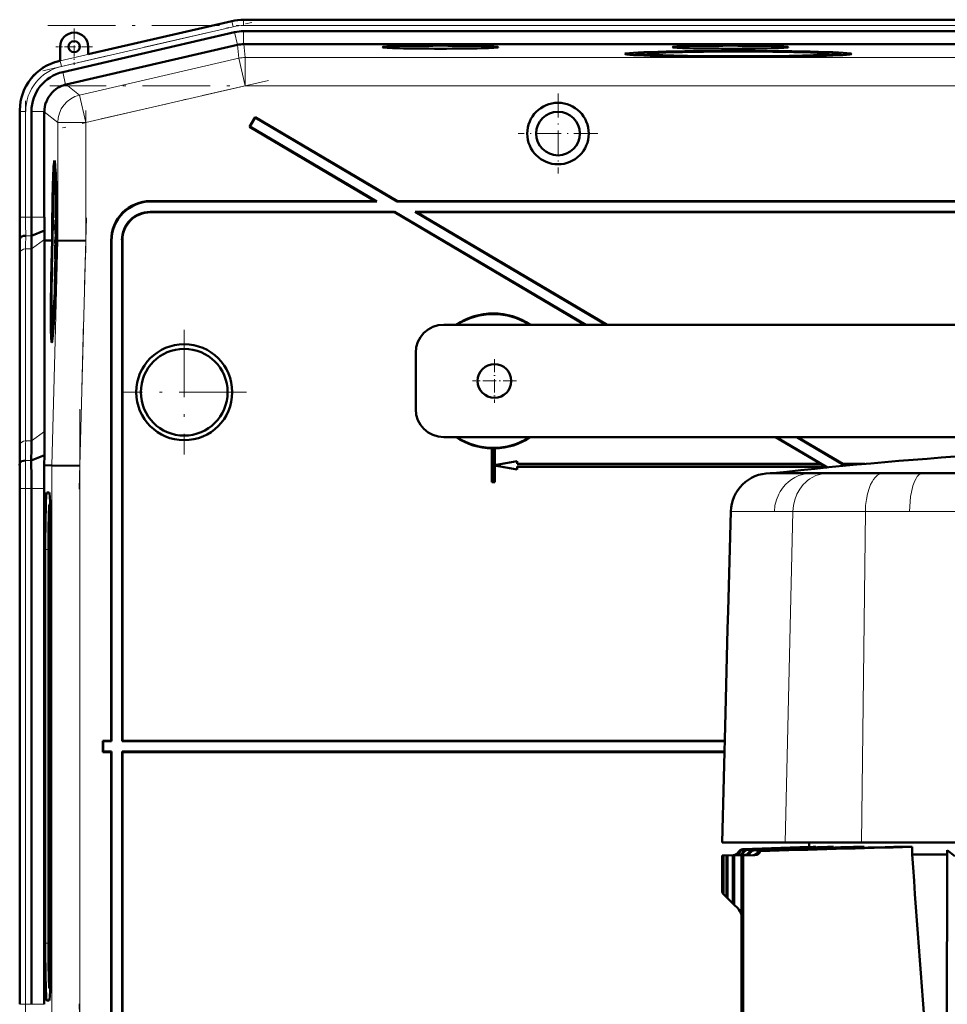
# Model space of a CAD drawing. Extents: x -1358 to 1757, y -1513 to 612.
# Tile 82 of 85: x 1187 to 1353, y 391 to 566. Entities that reach past the tile are written whole.
import ezdxf

# ---------------------------------------------------------------- set-up
doc = ezdxf.new("R2010")
doc.units = 0
doc.linetypes.add('DASHDOT', pattern=[18.5, 12, -3, 0.5, -3])

msp = doc.modelspace()

# ---------------------------------------------------------------- linework, layer by layer
at = {"color": 7, "lineweight": 50}
for p, q in [((1242.29, 565.83), (1227.3, 565.83)), ((1242.29, 565.83), (1555.09, 565.83)), ((1225.22, 565.59), (1199.65, 559.69)), ((1225.68, 563.58), (1195.11, 556.52)), ((1227.3, 563.76), (1575.36, 563.76)), ((1194.65, 561.03), (1194.65, 558.53)), ((1226.19, 561.34), (1195.71, 554.3)), ((1199.65, 559.69), (1199.65, 561.03)), ((1227.3, 561.46), (1227.31, 561.46)), ((1575.35, 561.46), (1227.31, 561.46)), ((1297.19, 559.74), (1297.13, 559.51)), ((1314.81, 559.21), (1314.81, 559.27)), ((1314.81, 559.27), (1314.81, 559.21)), ((1315.81, 559.27), (1315.81, 559.21)), ((1315.81, 559.21), (1315.81, 559.27)), ((1333.43, 559.74), (1333.49, 559.51)), ((1194.65, 558.53), (1194.45, 558.49)), ((1195.63, 554.28), (1195.71, 554.3)), ((1187.48, 549.72), (1187.48, 530.72)), ((1189.54, 549.52), (1189.54, 530.72)), ((1191.84, 549.43), (1191.84, 549.52)), ((1191.84, 549.43), (1191.84, 530.72)), ((1229.35, 548.51), (1228.33, 546.78)), ((1229.37, 548.41), (1228.43, 546.81)), ((1229.37, 548.41), (1229.35, 548.51)), ((1229.35, 548.51), (1254.66, 533.58)), ((1229.37, 548.41), (1254.65, 533.51)), ((1228.43, 546.81), (1228.33, 546.78)), ((1228.33, 546.78), (1250.73, 533.58)), ((1228.43, 546.81), (1250.98, 533.51)), ((1193.64, 539.01), (1193.83, 539.06)), ((1193.83, 533.13), (1193.81, 530.61)), ((1193.82, 531.25), (1193.84, 533.13)), ((1193.84, 533.13), (1193.83, 533.13)), ((1193.84, 533.13), (1193.89, 533.13)), ((1210.72, 533.58), (1250.73, 533.58)), ((1210.79, 533.51), (1250.98, 533.51)), ((1250.98, 533.51), (1250.73, 533.58)), ((1254.65, 533.51), (1254.66, 533.58)), ((1254.65, 533.51), (1400.4, 533.51)), ((1254.66, 533.58), (1400.33, 533.58)), ((1193.81, 530.61), (1193.94, 530.61)), ((1193.82, 530.67), (1193.88, 530.67)), ((1193.85, 531.55), (1193.9, 531.55)), ((1193.88, 531.16), (1193.88, 530.66)), ((1193.88, 530.66), (1193.94, 530.66)), ((1254.14, 531.65), (1210.66, 531.65)), ((1254.12, 531.58), (1210.73, 531.58)), ((1254.12, 531.58), (1254.14, 531.65)), ((1254.12, 531.58), (1288.03, 511.58)), ((1254.14, 531.65), (1288.17, 511.58)), ((1400.4, 531.65), (1257.8, 531.65)), ((1257.8, 531.65), (1291.83, 511.58)), ((1258.06, 531.58), (1257.8, 531.65)), ((1400.33, 531.58), (1258.06, 531.58)), ((1258.06, 531.58), (1291.97, 511.58)), ((1193.8, 528.97), (1193.84, 528.97)), ((1193.81, 528.24), (1193.8, 528.97)), ((1193.83, 530.22), (1193.94, 530.22)), ((1193.84, 529), (1193.84, 528.68)), ((1193.88, 528.94), (1193.86, 528.29)), ((1193.86, 527.8), (1193.89, 528.93)), ((1193.88, 530.02), (1193.95, 530.02)), ((1193.89, 528.93), (1193.96, 528.92)), ((1189.56, 527.41), (1191.85, 528.36)), ((1193.88, 527.52), (1193.77, 526.43)), ((1193.77, 526.02), (1193.88, 527.11)), ((1193.81, 528.24), (1193.86, 528.24)), ((1193.81, 527.75), (1193.81, 528.24)), ((1193.81, 527.75), (1193.97, 527.75)), ((1193.84, 528.68), (1193.85, 528.73)), ((1193.84, 528.68), (1193.88, 528.68)), ((1193.85, 528.81), (1193.88, 528.8)), ((1193.85, 528.73), (1193.85, 528.81)), ((1193.85, 528.73), (1193.88, 528.73)), ((1193.86, 528.29), (1193.86, 527.8)), ((1193.86, 527.8), (1193.97, 527.8)), ((1193.88, 527.52), (1193.97, 527.51)), ((1193.88, 527.11), (1193.88, 527.52)), ((1193.88, 527.11), (1193.97, 527.11)), ((1187.5, 526.58), (1187.54, 527.01)), ((1191.89, 526.57), (1191.89, 526.72)), ((1191.89, 492.58), (1191.89, 526.57)), ((1192.85, 526.56), (1191.89, 526.57)), ((1193.22, 526.56), (1192.85, 526.56)), ((1193.06, 526.54), (1193.06, 526.56)), ((1193.22, 526.56), (1193.06, 526.56)), ((1193.22, 526.54), (1193.06, 526.54)), ((1193.17, 524.59), (1193.22, 526.54)), ((1193.27, 526.54), (1193.21, 524.59)), ((1193.26, 524.59), (1193.31, 526.54)), ((1193.27, 526.56), (1193.27, 526.56)), ((1193.31, 526.56), (1193.27, 526.56)), ((1193.27, 526.56), (1193.31, 526.56)), ((1193.31, 526.54), (1193.27, 526.54)), ((1193.77, 526.43), (1193.77, 526.02)), ((1193.77, 526.02), (1193.96, 526.02)), ((1193.8, 525.77), (1193.96, 525.77)), ((1193.85, 525.58), (1193.84, 524.15)), ((1193.86, 525.58), (1193.85, 525.58)), ((1193.85, 523.75), (1193.86, 525.58)), ((1193.86, 525.58), (1193.95, 525.58)), ((1193.97, 526.54), (1193.93, 524.58)), ((1194.02, 526.56), (1193.97, 526.56)), ((1194.02, 526.55), (1193.97, 526.55)), ((1194.02, 526.54), (1193.97, 526.54)), ((1193.98, 525.1), (1194.02, 526.54)), ((1194.06, 526.54), (1194.03, 525.1)), ((1194.06, 526.56), (1194.14, 526.56)), ((1194.13, 526.55), (1194.06, 526.55)), ((1194.13, 526.54), (1194.06, 526.54)), ((1194.14, 526.56), (1194.14, 526.55)), ((1194.22, 526.54), (1194.14, 526.55)), ((1199.22, 526.48), (1194.22, 526.54)), ((1203.73, 526.58), (1203.73, 437.58)), ((1203.8, 526.51), (1203.8, 437.51)), ((1205.66, 437.51), (1205.66, 526.65)), ((1205.73, 437.58), (1205.73, 526.58)), ((1187.48, 523.65), (1187.48, 489.51)), ((1187.48, 523.65), (1187.48, 489.51)), ((1189.54, 525.06), (1189.54, 490.92)), ((1193.76, 524.5), (1193.81, 524.5)), ((1193.78, 523.8), (1193.76, 524.5)), ((1193.77, 523.3), (1193.78, 523.8)), ((1193.78, 523.8), (1193.79, 523.8)), ((1193.79, 523.85), (1193.79, 523.35)), ((1193.79, 523.35), (1193.85, 523.75)), ((1193.84, 524.15), (1193.81, 523.96)), ((1193.82, 524.64), (1193.84, 524.64)), ((1193.85, 523.75), (1193.9, 523.75)), ((1194, 524.08), (1193.96, 524.08)), ((1193.96, 524.08), (1194, 524.08)), ((1193.98, 525.1), (1194.03, 525.1)), ((1194.03, 525.1), (1193.98, 525.1)), ((1193.74, 522.76), (1193.72, 520.24)), ((1193.73, 520.88), (1193.75, 522.76)), ((1193.75, 522.76), (1193.74, 522.76)), ((1193.75, 522.76), (1193.88, 522.76)), ((1193.77, 523.3), (1193.89, 523.3)), ((1193.79, 523.35), (1193.89, 523.35)), ((1193.81, 522.71), (1193.87, 522.71)), ((1193.72, 520.24), (1193.79, 520.24)), ((1193.73, 520.29), (1193.8, 520.29)), ((1193.76, 521.18), (1193.81, 521.18)), ((1193.79, 520.79), (1193.79, 520.29)), ((1193.82, 521.07), (1193.83, 521.53)), ((1193.72, 518.43), (1193.7, 518.13)), ((1193.71, 519.7), (1193.71, 519.16)), ((1193.77, 519.7), (1193.71, 519.7)), ((1193.71, 519.16), (1193.75, 519.16)), ((1193.7, 518.13), (1193.69, 517.68)), ((1388.93, 511.58), (1262.93, 511.58)), ((1193.21, 510.21), (1193.41, 510.16)), ((1257.93, 496.58), (1257.93, 506.58)), ((1262.93, 491.58), (1388.93, 491.58)), ((1321.95, 491.58), (1330, 486.83)), ((1322.08, 491.58), (1331.21, 486.2)), ((1325.74, 491.58), (1334.35, 486.5)), ((1325.88, 491.58), (1333.93, 486.83)), ((1271.5, 489.59), (1271.48, 489.58)), ((1271.48, 489.58), (1271.48, 483.58)), ((1271.5, 489.59), (1271.5, 483.59)), ((1271.98, 489.58), (1271.96, 489.59)), ((1271.96, 486.59), (1271.96, 489.59)), ((1271.98, 486.61), (1271.98, 489.58)), ((1187.45, 486.58), (1187.49, 487.01)), ((1189.51, 487.41), (1191.86, 488.38)), ((1191.83, 486.58), (1191.86, 488.38)), ((1275.96, 487.31), (1271.96, 486.59)), ((1275.98, 487.33), (1271.98, 486.61)), ((1275.96, 487.31), (1275.98, 487.33)), ((1275.96, 486.81), (1275.96, 487.31)), ((1275.96, 486.81), (1275.98, 486.83)), ((1275.96, 486.81), (1330.06, 486.81)), ((1275.98, 486.83), (1275.98, 487.33)), ((1275.98, 486.83), (1330, 486.83)), ((1330.06, 486.81), (1330, 486.83)), ((1330.06, 486.81), (1330.85, 486.35)), ((1333.93, 486.81), (1333.93, 486.83)), ((1337.82, 486.83), (1333.93, 486.83)), ((1333.93, 486.81), (1334.44, 486.51)), ((1333.93, 486.81), (1337.63, 486.81)), ((1191.83, 486.58), (1193.17, 486.56)), ((1198.17, 486.49), (1193.17, 486.56)), ((1271.96, 486.59), (1271.98, 486.61)), ((1271.96, 483.59), (1271.96, 486.56)), ((1271.98, 486.54), (1271.96, 486.56)), ((1271.96, 486.56), (1275.96, 485.85)), ((1271.98, 483.58), (1271.98, 486.54)), ((1271.98, 486.54), (1275.98, 485.83)), ((1330.85, 486.35), (1275.96, 486.35)), ((1275.98, 486.33), (1275.96, 486.35)), ((1275.96, 485.85), (1275.96, 486.35)), ((1275.96, 485.85), (1275.98, 485.83)), ((1330.85, 486.33), (1275.98, 486.33)), ((1275.98, 485.83), (1275.98, 486.33)), ((1321.51, 485.16), (1320.97, 485.16)), ((1321.43, 485.16), (1321.48, 485.16)), ((1331.26, 485.16), (1321.48, 485.16)), ((1328.35, 485.16), (1321.51, 485.16)), ((1331.28, 485.16), (1328.35, 485.16)), ((1330.85, 486.33), (1330.85, 486.35)), ((1330.85, 486.33), (1331.09, 486.19)), ((1401.43, 485.16), (1331.26, 485.16)), ((1333.42, 485.16), (1331.28, 485.16)), ((1335.2, 485.16), (1333.42, 485.16)), ((1335.22, 485.16), (1335.2, 485.16)), ((1341.06, 485.16), (1335.22, 485.16)), ((1348.09, 485.16), (1341.06, 485.16)), ((1368.85, 485.16), (1348.09, 485.16)), ((1271.5, 483.59), (1271.48, 483.58)), ((1271.98, 483.58), (1271.48, 483.58)), ((1271.96, 483.59), (1271.5, 483.59)), ((1271.96, 483.59), (1271.98, 483.58)), ((1187.48, 482.44), (1187.48, 390.72)), ((1189.54, 482.43), (1189.54, 390.72)), ((1191.84, 390.72), (1191.84, 482.43)), ((1192.71, 481.76), (1192.27, 481.76)), ((1192.76, 479.58), (1192.88, 479.7)), ((1192.88, 479.59), (1192.77, 479.59)), ((1313.51, 460.72), (1313.97, 478.34)), ((1192, 471.58), (1192, 401.58)), ((1192.56, 471.58), (1192.56, 401.58)), ((1192.98, 401.58), (1192.98, 471.58)), ((1313.42, 457.48), (1313.51, 460.72)), ((1313.03, 442.48), (1313.42, 457.48)), ((1312.43, 419.48), (1313.03, 442.48)), ((1202.3, 437.51), (1202.23, 437.58)), ((1203.73, 437.58), (1202.23, 437.58)), ((1202.23, 435.58), (1202.23, 437.58)), ((1203.8, 437.51), (1202.3, 437.51)), ((1202.3, 435.65), (1202.3, 437.51)), ((1203.73, 437.58), (1203.8, 437.51)), ((1205.66, 437.51), (1205.73, 437.58)), ((1312.9, 437.51), (1205.66, 437.51)), ((1312.9, 437.58), (1205.73, 437.58)), ((1202.3, 435.65), (1202.23, 435.58)), ((1202.23, 435.58), (1203.73, 435.58)), ((1202.3, 435.65), (1203.8, 435.65)), ((1203.73, 435.58), (1203.8, 435.65)), ((1203.73, 346.57), (1203.73, 435.58)), ((1203.8, 346.64), (1203.8, 435.65)), ((1205.66, 435.65), (1205.66, 346.5)), ((1205.66, 435.65), (1312.85, 435.65)), ((1205.66, 435.65), (1205.73, 435.58)), ((1205.73, 435.58), (1205.73, 346.57)), ((1205.73, 435.58), (1312.85, 435.58)), ((1323.64, 419.48), (1312.43, 419.48)), ((1316.16, 418.3), (1327.94, 418.71)), ((1327.93, 418.71), (1316.16, 418.3)), ((1328.62, 418.71), (1316.34, 418.29)), ((1316.42, 418.28), (1329.12, 418.71)), ((1316.95, 418.23), (1331.18, 418.71)), ((1329.16, 419.48), (1323.64, 419.48)), ((1327.93, 419.48), (1327.93, 418.71)), ((1327.93, 418.71), (1327.94, 418.71)), ((1327.94, 418.71), (1327.94, 418.69)), ((1328.62, 418.71), (1329.12, 418.71)), ((1329.12, 418.71), (1329.12, 418.64)), ((1337.24, 419.48), (1329.16, 419.48)), ((1331.18, 418.71), (1332.28, 418.71)), ((1332.28, 418.71), (1332.28, 418.6)), ((1335.82, 418.71), (1337.74, 418.71)), ((1401.43, 419.48), (1337.24, 419.48)), ((1337.74, 418.71), (1337.74, 418.56)), ((1342.97, 418.71), (1346.24, 418.71)), ((1346.24, 418.71), (1346.24, 417.38)), ((1312.43, 417.17), (1314.47, 417.24)), ((1312.43, 417.17), (1312.43, 417.17)), ((1312.43, 417.17), (1312.43, 410.58)), ((1312.43, 417.17), (1312.43, 410.58)), ((1312.62, 417.17), (1314.65, 417.24)), ((1312.62, 417.17), (1312.62, 410.39)), ((1312.69, 417.17), (1312.62, 417.17)), ((1312.69, 417.17), (1314.73, 417.24)), ((1312.69, 417.17), (1312.69, 410.31)), ((1313.25, 417.17), (1315.29, 417.24)), ((1313.25, 417.17), (1313.25, 409.75)), ((1313.25, 417.17), (1313.41, 417.17)), ((1313.41, 417.17), (1315.46, 417.24)), ((1313.41, 417.17), (1313.41, 409.6)), ((1314.35, 417.17), (1316.39, 417.24)), ((1314.58, 417.17), (1314.35, 417.17)), ((1314.35, 417.17), (1314.35, 408.66)), ((1314.46, 417.24), (1314.47, 417.24)), ((1314.58, 417.17), (1316.64, 417.24)), ((1314.58, 417.17), (1314.58, 408.42)), ((1315.9, 417.17), (1317.95, 417.24)), ((1315.9, 417.17), (1315.9, 236.32)), ((1315.9, 417.17), (1316.21, 417.17)), ((1316.21, 417.17), (1318.29, 417.24)), ((1316.21, 417.17), (1316.21, 236.44)), ((1319.23, 417.96), (1318.89, 417.99)), ((1352.51, 417.38), (1346.24, 417.38)), ((1352.39, 379.81), (1352.51, 417.38)), ((1352.51, 418.14), (1353.84, 417.08)), ((1352.51, 418.14), (1352.51, 417.38)), ((1312.43, 410.58), (1312.43, 410.58)), ((1312.43, 410.58), (1312.62, 410.39)), ((1312.62, 410.39), (1312.69, 410.31)), ((1312.69, 410.31), (1313.25, 409.75)), ((1313.25, 409.75), (1313.41, 409.6)), ((1313.41, 409.6), (1314.35, 408.66)), ((1314.35, 408.66), (1314.58, 408.42)), ((1314.58, 408.42), (1315.15, 407.86)), ((1192.76, 393.57), (1192.88, 393.46)), ((1192.77, 393.57), (1192.88, 393.57)), ((1192.27, 391.39), (1192.71, 391.39))]:
    msp.add_line(p, q, dxfattribs=at)
at = {"color": 7, "lineweight": 18}
for p, q in [((1227.3, 565.79), (1227.3, 565.83)), ((1227.3, 564.79), (1227.3, 565.79)), ((1227.3, 565.79), (1575.36, 565.79)), ((1194.65, 558.5), (1225.23, 565.55)), ((1225.45, 564.58), (1194.88, 557.52)), ((1225.23, 565.55), (1225.22, 565.59)), ((1225.45, 564.58), (1225.23, 565.55)), ((1227.3, 564.79), (1575.36, 564.79)), ((1226.2, 561.34), (1225.68, 563.58)), ((1227.3, 561.46), (1227.3, 563.76)), ((1226.19, 561.34), (1226.46, 558.96)), ((1227.58, 559.09), (1227.31, 561.46)), ((1226.46, 558.96), (1198.09, 552.41)), ((1226.46, 558.96), (1227.58, 554.09)), ((1575.08, 559.09), (1227.58, 559.09)), ((1227.58, 559.09), (1227.58, 554.09)), ((1194.65, 558.53), (1194.65, 558.5)), ((1194.88, 557.52), (1194.65, 558.5)), ((1195.63, 554.28), (1195.11, 556.52)), ((1198.09, 552.41), (1195.71, 554.3)), ((1199.22, 547.54), (1227.58, 554.09)), ((1575.08, 554.09), (1227.58, 554.09)), ((1198.09, 552.41), (1199.22, 547.54)), ((1187.51, 549.52), (1187.48, 549.52)), ((1187.51, 530.72), (1187.51, 549.52)), ((1188.51, 549.52), (1187.51, 549.52)), ((1188.51, 549.52), (1188.51, 530.72)), ((1191.84, 549.52), (1189.54, 549.52)), ((1191.84, 549.43), (1194.22, 547.54)), ((1194.22, 547.54), (1199.22, 547.54)), ((1194.22, 547.54), (1194.22, 526.54)), ((1199.22, 526.48), (1199.22, 547.54)), ((1210.72, 533.58), (1210.79, 533.51)), ((1187.51, 530.72), (1187.48, 530.72)), ((1188.51, 530.72), (1187.51, 530.72)), ((1188.51, 530.72), (1189.54, 530.72)), ((1189.54, 530.72), (1191.84, 530.72)), ((1210.73, 531.58), (1210.66, 531.65)), ((1188.53, 527.41), (1189.56, 527.41)), ((1187.5, 526.58), (1187.45, 526.58)), ((1189.54, 525.06), (1191.89, 526.72)), ((1194.22, 526.54), (1193.17, 486.56)), ((1198.17, 486.49), (1199.22, 526.48)), ((1203.73, 526.58), (1203.8, 526.51)), ((1205.66, 526.65), (1205.73, 526.58)), ((1187.51, 490.24), (1187.51, 524.38)), ((1188.51, 525.06), (1188.51, 490.92)), ((1188.51, 525.06), (1189.54, 525.06)), ((1189.54, 490.92), (1191.89, 492.58)), ((1188.51, 490.92), (1189.54, 490.92)), ((1188.49, 487.41), (1189.51, 487.41)), ((1193.17, 486.56), (1193.17, 386.6)), ((1198.17, 386.66), (1198.17, 486.49)), ((1187.48, 482.43), (1187.51, 482.43)), ((1188.51, 482.43), (1187.51, 482.43)), ((1187.51, 390.72), (1187.51, 482.43)), ((1188.51, 482.43), (1189.54, 482.43)), ((1188.51, 482.43), (1188.51, 390.72)), ((1189.54, 482.43), (1191.84, 482.43)), ((1192.73, 481.73), (1192.27, 481.76)), ((1192.88, 479.69), (1192.77, 479.59)), ((1314.53, 478.34), (1313.97, 478.34)), ((1321.74, 478.34), (1314.53, 478.34)), ((1325.02, 478.34), (1321.74, 478.34)), ((1325.02, 478.34), (1323.64, 419.48)), ((1330.25, 478.34), (1325.02, 478.34)), ((1330.3, 478.34), (1330.25, 478.34)), ((1337.93, 478.34), (1330.3, 478.34)), ((1337.24, 419.48), (1337.93, 478.34)), ((1345.79, 478.34), (1337.93, 478.34)), ((1401.43, 478.34), (1345.79, 478.34)), ((1192, 471.58), (1192.56, 471.58)), ((1314.65, 417.24), (1314.73, 417.24)), ((1315.29, 417.24), (1315.46, 417.24)), ((1315.31, 417.77), (1315.31, 417.77)), ((1315.49, 417.76), (1315.58, 417.76)), ((1316.12, 417.74), (1316.29, 417.73)), ((1316.16, 418.3), (1316.16, 418.3)), ((1316.34, 418.29), (1316.42, 418.28)), ((1316.64, 417.24), (1316.39, 417.24)), ((1316.95, 418.23), (1317.12, 418.22)), ((1317.19, 417.69), (1317.44, 417.68)), ((1317.95, 417.24), (1318.29, 417.24)), ((1317.99, 418.14), (1318.24, 418.12)), ((1192.56, 401.58), (1192, 401.58)), ((1192.77, 393.57), (1192.88, 393.46)), ((1187.51, 390.72), (1187.48, 390.72)), ((1187.51, 390.72), (1188.51, 390.72)), ((1189.54, 390.72), (1188.51, 390.72)), ((1191.84, 390.72), (1189.54, 390.72)), ((1192.73, 391.42), (1192.27, 391.39))]:
    msp.add_line(p, q, dxfattribs=at)
at = {"color": 7, "linetype": 'DASHDOT', "lineweight": 18}
for p, q in [((1191.57, 556.76), (1228.76, 565.35)), ((1192.49, 564.79), (1610.17, 564.79)), ((1609.82, 554.09), (1192.83, 554.09)), ((1231.7, 555.04), (1195.1, 546.59)), ((1188.51, 528.84), (1188.51, 551.4)), ((1199.22, 549.65), (1199.22, 524.37)), ((1199.32, 530.56), (1198.06, 482.34)), ((1216.73, 510.67), (1216.73, 488.48)), ((1227.83, 499.58), (1205.63, 499.58)), ((1198.17, 496.55), (1198.17, 376.6)), ((1188.51, 381.55), (1188.51, 491.61)), ((1198.06, 390.81), (1199.32, 342.59))]:
    msp.add_line(p, q, dxfattribs=at)
at = {"color": 7, "linetype": 'DASHDOT', "lineweight": 18, "ltscale": 0.1625}
for p, q in [((1197.15, 564.28), (1197.15, 557.78)), ((1200.4, 561.03), (1193.9, 561.03))]:
    msp.add_line(p, q, dxfattribs=at)
at = {"color": 7, "linetype": 'DASHDOT', "lineweight": 18, "ltscale": 0.355368}
msp.add_line((1283.24, 552.68), (1283.24, 538.47), dxfattribs=at)
at = {"color": 7, "linetype": 'DASHDOT', "lineweight": 18, "ltscale": 0.355365}
msp.add_line((1290.35, 545.58), (1276.13, 545.58), dxfattribs=at)
at = {"color": 7, "linetype": 'DASHDOT', "lineweight": 18, "ltscale": 0.195001}
for p, q in [((1271.93, 505.48), (1271.93, 497.68)), ((1275.83, 501.58), (1268.03, 501.58))]:
    msp.add_line(p, q, dxfattribs=at)
at = {"color": 7, "lineweight": 50}
for points in [[(1193.89, 533.06), (1193.87, 532.54), (1193.85, 532.01)], [(1193.85, 531.55), (1193.89, 532.51), (1193.89, 532.57), (1193.9, 532.59)], [(1193.9, 532.59), (1193.9, 532.47), (1193.91, 531.89)], [(1193.88, 530.66), (1193.91, 531.17), (1193.92, 531.9)], [(1193.91, 531.89), (1193.89, 531.22), (1193.89, 531.17), (1193.88, 531.16)], [(1193.83, 530.22), (1193.82, 530.17), (1193.81, 530.01), (1193.79, 528.95)], [(1193.79, 528.95), (1193.8, 527.89), (1193.81, 527.75)], [(1193.8, 528.97), (1193.82, 529.66), (1193.82, 529.71), (1193.83, 529.73)], [(1193.85, 529.5), (1193.85, 530.11), (1193.84, 530.2), (1193.83, 530.22)], [(1193.83, 529.73), (1193.83, 529.71), (1193.84, 529.48), (1193.84, 529)], [(1193.88, 530.02), (1193.86, 529.68), (1193.85, 529.5)], [(1193.85, 528.81), (1193.86, 529.46), (1193.87, 529.53)], [(1193.87, 529.53), (1193.88, 529.51), (1193.88, 529.08), (1193.88, 528.94)], [(1193.89, 528.93), (1193.89, 529.9), (1193.88, 530.02)], [(1193.8, 525.77), (1193.78, 525.66), (1193.77, 525.48)], [(1193.82, 524.64), (1193.81, 525.68), (1193.81, 525.75), (1193.8, 525.77)], [(1193.75, 524.5), (1193.76, 523.44), (1193.77, 523.3)], [(1193.76, 524.5), (1193.78, 525.17), (1193.79, 525.28)], [(1193.79, 525.28), (1193.81, 525.17), (1193.81, 524.51)], [(1193.81, 522.71), (1193.79, 522.53), (1193.76, 521.64)], [(1193.76, 521.18), (1193.8, 522.14), (1193.8, 522.2), (1193.81, 522.22)], [(1193.83, 521.53), (1193.83, 522.49), (1193.82, 522.67), (1193.81, 522.71)], [(1193.81, 522.22), (1193.81, 522.1), (1193.82, 521.52)], [(1193.82, 521.52), (1193.8, 520.85), (1193.8, 520.8), (1193.79, 520.79)]]:
    msp.add_lwpolyline(points, dxfattribs=at)
at = {"color": 7, "lineweight": 18}
for points in [[(1328.35, 485.16), (1327.58, 485.11), (1326.83, 484.97), (1326.09, 484.74), (1325.39, 484.42), (1324.79, 484.06), (1324.23, 483.64), (1323.72, 483.16), (1323.37, 482.76), (1323.05, 482.35), (1322.76, 481.9), (1322.51, 481.43), (1322.1, 480.45), (1321.85, 479.41), (1321.74, 478.34)], [(1331.28, 485.16), (1330.55, 485.11), (1329.83, 484.97), (1329.14, 484.74), (1328.47, 484.42), (1328.05, 484.16), (1327.64, 483.86), (1327.25, 483.52), (1326.89, 483.15), (1326.26, 482.34), (1325.75, 481.44), (1325.36, 480.45), (1325.12, 479.41), (1325.02, 478.34)], [(1341.06, 485.16), (1340.82, 485.14), (1340.57, 485.07), (1340.33, 484.97), (1340.1, 484.82), (1339.67, 484.43), (1339.38, 484.07), (1339.12, 483.66), (1338.87, 483.17), (1338.65, 482.63), (1338.31, 481.51), (1338.11, 480.49), (1337.98, 479.42), (1337.93, 478.34)], [(1348.09, 485.16), (1347.77, 485.09), (1347.46, 484.89), (1347.17, 484.58), (1346.95, 484.24), (1346.75, 483.84), (1346.4, 482.9), (1346.13, 481.83), (1345.99, 481.02), (1345.89, 480.17), (1345.82, 479.26), (1345.79, 478.34)]]:
    msp.add_lwpolyline(points, dxfattribs=at)
at = {"color": 7, "lineweight": 50}
for centre, radius in [((1197.15, 561.03), 1), ((1283.24, 545.58), 5.47), ((1283.24, 545.58), 3.88), ((1216.73, 499.58), 8.54), ((1216.73, 499.58), 7.72), ((1271.93, 501.58), 3)]:
    msp.add_circle(centre, radius, dxfattribs=at)
for centre, radius, start, end in [((1227.3, 556.58), 9.25, 90.0004, 102.9992), ((1227.3, 556.58), 9.25, 90.0004, 102.9993), ((1197.15, 561.03), 2.5, 0, 180), ((1227.3, 556.58), 7.19, 90.0004, 102.9993), ((1196.47, 549.72), 8.99, 102.9916, 180.0084), ((1196.73, 549.52), 7.18, 102.9916, 180.0083), ((1196.84, 549.43), 5, 104.049, 114.5678), ((1196.84, 549.43), 5, 160.173, 178.9467), ((1210.72, 526.58), 6.99, 89.9842, 180.0158), ((1210.79, 526.51), 6.99, 89.9842, 180.0158), ((839.89, 530.63), 347.59, 359.3315, 0.0143), ((1544.81, 530.64), 357.33, 179.9869, 180.6511), ((1473.94, 530.65), 284.4, 179.9866, 180.6543), ((1392.21, 530.67), 200.36, 179.9856, 180.6608), ((1193.69, 530.66), 0.129, 339.7839, 3.1342), ((1135.6, 533.53), 58.27, 357.7578, 358.5115), ((1171.91, 531.97), 21.94, 356.5981, 358.9187), ((1210.65, 526.65), 5, 89.9843, 180.0157), ((1210.72, 526.58), 5, 89.9843, 180.0157), ((1358.84, 524.86), 169.29, 179.1397, 179.9326), ((1307.68, 529.73), 115.84, 180.6772, 181.4875), ((980.26, 523.4), 207.22, 0.0687, 0.8785), ((1400.13, 523.4), 212.65, 179.1437, 179.9328), ((1224.32, 524.36), 30.57, 177.907, 179.7397), ((1175.85, 524.56), 17.96, 357.714, 359.8172), ((1160.45, 524.92), 33.37, 358.353, 359.5324), ((1193.6, 520.29), 0.129, 339.7839, 3.1342), ((1135.51, 523.16), 58.27, 357.7578, 358.5115), ((1171.82, 521.6), 21.94, 356.5981, 358.9187), ((1193.38, 520.38), 0.422, 347.665, 356.3447), ((1271.73, 501.58), 12, 56.4427, 123.5573), ((1271.73, 501.58), 11.9, 57.2111, 122.7889), ((1262.93, 506.58), 5, 90, 180), ((1193.27, 510.27), 0.0799, 184.9657, 228.6663), ((1262.93, 496.58), 5, 180, 270), ((890.59, 492.94), 301.3, 359.133, 359.9322), ((939.03, 491.22), 250.51, 359.1277, 359.9315), ((1271.73, 501.58), 12, 236.4427, 268.8063), ((1271.73, 501.58), 11.9, 237.2111, 302.7889), ((1271.73, 501.58), 12, 271.1938, 303.5573), ((980.12, 489.76), 207.36, 359.1212, 359.9305), ((1271.73, 501.58), 11.99, 268.8884, 271.1116), ((1406.23, -265.49), 755.42, 90.36381, 96.44138), ((769.47, 482.54), 420.07, 359.9858, 0.6638), ((840.4, 482.52), 347.08, 359.9853, 0.6691), ((665.92, 482.47), 525.92, 359.9957, 0.4468), ((1320.97, 478.16), 7, 89.9987, 178.5013), ((1978.39, -19473.29), 19902.49, 91.860368, 91.904041), ((1851.22, -15794.49), 16221.39, 91.82076, 91.883755), ((1643.52, -9852.76), 10276.03, 91.705187, 91.81393), ((1604.08, -8676.22), 9098.68, 91.644459, 91.796206), ((1513.48, -6080.85), 6501.72, 91.47393, 91.712099), ((1314.43, 418.24), 1, 272.0056, 331.9939), ((1314.43, 418.24), 1, 272.0038, 331.9825), ((1314.62, 418.24), 1, 272.0183, 331.4872), ((1314.7, 418.25), 1, 271.975, 331.1191), ((1315.26, 418.24), 1, 272.0085, 329.6349), ((1316.2, 417.3), 1, 92.0032, 151.9825), ((1316.19, 417.3), 1, 92.006, 151.9939), ((1315.42, 418.25), 1.01, 271.9283, 328.8991), ((1316.37, 417.29), 1, 92.0074, 151.4882), ((1316.46, 417.28), 1, 91.9415, 151.1221), ((1316.98, 417.23), 1, 91.955, 149.6364), ((1317.15, 417.21), 1.01, 91.8319, 148.9028), ((1316.35, 418.25), 1, 271.9866, 326.4063), ((1316.61, 418.26), 1.01, 271.8828, 325.2996), ((1318.02, 417.14), 1, 91.8568, 146.4094), ((1318.27, 417.1), 1.01, 91.6926, 145.3043), ((1317.91, 418.25), 1.01, 271.8912, 345.1922), ((1318.26, 418.26), 1.02, 271.6337, 343.0754), ((21027.98, 1856.5), 19734.28, 184.182024, 184.291403), ((1313.03, 405.73), 3, 16.8971, 45)]:
    msp.add_arc(centre, radius, start, end, dxfattribs=at)
at = {"color": 7, "lineweight": 18}
for centre, radius, start, end in [((1227.3, 556.58), 9.21, 90.0004, 102.9992), ((1227.3, 556.58), 8.21, 90.0004, 102.9993), ((1227.58, 554.09), 5, 90, 103), ((1196.73, 549.52), 9.21, 102.9945, 180.0054), ((1196.73, 549.52), 8.21, 102.9937, 180.0062), ((1508.34, 530.65), 320.83, 179.987, 180.6502), ((1474.14, 530.65), 285.63, 179.9869, 180.6516), ((1358.5, 524.86), 169.99, 179.143, 179.9328), ((1378.43, 524.16), 190.91, 179.1449, 179.9328), ((938.6, 491.22), 249.92, 359.1254, 359.9311), ((958.42, 490.51), 229.1, 359.1224, 359.9306), ((803.91, 482.53), 383.61, 359.9854, 0.6681), ((769.71, 482.54), 418.8, 359.9856, 0.6657)]:
    msp.add_arc(centre, radius, start, end, dxfattribs=at)
at = {"color": 7, "lineweight": 50}
for centre, major_axis, ratio, start_param, end_param in [((1227.31, 556.47), (4.97, 0.57), 0.999653, 1.459955, 1.684204), ((1262.32, 560.94), (10.3, 0), 0.026177, 6.280893, 9.427071), ((1262.32, 560.94), (10.3, 0), 0.026177, 3.143885, 4.712389), ((1262.32, 560.94), (10.3, 0), 0.026177, 4.712389, 6.280893), ((1313.92, 560.94), (10.3, 0), 0.026177, 6.280893, 9.427071), ((1313.92, 560.94), (10.3, 0), 0.026177, 3.143885, 4.712389), ((1313.92, 560.94), (10.3, 0), 0.026177, 4.712389, 6.280893), ((1315.31, 559.74), (20.18, 0), 0.026177, 1.570796, 3.143867), ((1315.31, 559.74), (20.18, 0), 0.026177, 3.143867, 4.687608), ((1315.31, 559.74), (18.12, 0), 0.026177, 3.134523, 4.68479), ((1315.31, 559.74), (18.12, 0), 0.026177, 1.570796, 3.134523), ((1315.31, 559.74), (16.2, 0), 0.026177, 6.280893, 9.427071), ((1315.31, 559.74), (16.2, 0), 0.026177, 3.143885, 4.712389), ((1315.31, 559.74), (20.18, 0), 0.026177, 6.280911, 7.853982), ((1315.31, 559.74), (18.12, 0), 0.026177, 0.00707, 1.570796), ((1315.31, 559.74), (16.2, 0), 0.026177, 4.712389, 6.280893), ((1315.31, 559.74), (20.18, 0), 0.026177, 4.73717, 6.280911), ((1315.31, 559.74), (18.12, 0), 0.026177, 4.739988, 6.290255), ((1196.84, 549.43), (-3.11, -3.91), 0.999441, 4.242071, 5.038518), ((1193.64, 524.6), (0, 16.16), 0.026176, 6.280689, 7.732162), ((1193.64, 524.6), (0, 16.16), 0.026176, 4.834209, 6.280689), ((1193.64, 524.55), (0, -14.46), 0.026176, 3.147415, 4.572965), ((1193.64, 524.55), (0, -14.46), 0.026176, 1.710221, 3.147415), ((1193.64, 524.6), (0, 12.78), 0.026176, 6.280849, 7.699465), ((1193.64, 524.6), (0, 12.78), 0.026176, 4.866869, 6.280849), ((1194.11, 524.59), (0.09, 10.11), 0.026177, 0.957953, 0.980266), ((1188.53, 526.99), (1, 0), 0.414156, 1.573635, 3.109527), ((1194.11, 524.59), (0.09, 10.11), 0.026177, 1.252956, 1.277212), ((1193.63, 524.59), (-0.14, -16.16), 0.026177, 4.590041, 4.591123), ((1193.63, 524.59), (0.13, 14.45), 0.026177, 1.434302, 1.435128), ((1193.63, 524.59), (-0.11, -12.78), 0.026177, 4.557384, 4.557868), ((1193.63, 524.59), (0.11, 12.78), 0.026177, 1.416276, 1.417167), ((1194.11, 524.59), (0.09, 10.11), 0.026177, 1.428804, 1.45344), ((1193.63, 524.59), (-0.11, -12.78), 0.026177, 1.724883, 1.726259), ((1193.63, 524.59), (0.13, 14.45), 0.026177, 4.848514, 4.849727), ((1193.63, 524.59), (-0.14, -16.16), 0.026177, 1.692519, 1.693602), ((1193.59, 524.56), (-0.42, -16.16), 0.026173, 4.711319, 6.286309), ((1193.59, 524.65), (0.38, 14.44), 0.026173, 1.576165, 3.056709), ((1193.59, 524.57), (-0.33, -12.78), 0.026173, 4.711319, 6.283871), ((1193.59, 524.56), (-0.42, -16.16), 0.026173, 0.003123, 1.541551), ((1193.59, 524.65), (0.38, 14.44), 0.026173, 3.134882, 4.673197), ((1193.59, 524.57), (-0.33, -12.78), 0.026173, 0.002779, 1.572781), ((1194.11, 524.59), (0.09, 10.11), 0.026177, 1.698341, 1.75274), ((1188.49, 486.99), (1, 0), 0.414255, 1.573643, 3.109526), ((1192.27, 471.58), (0, 10.19), 0.026177, 0, 1.570796), ((1192.71, 471.58), (0, 10.19), 0.026177, 4.712389, 6.281573), ((1192.77, 471.58), (0, 8.01), 0.026177, 0.026189, 1.570796), ((1192.77, 471.58), (0, 8.01), 0.026177, 0, 0.026189), ((1192.27, 401.58), (0, 10.19), 0.026177, 1.570796, 3.141593), ((1192.77, 401.58), (0, 8.01), 0.026177, 1.570796, 3.115404), ((1192.71, 401.58), (0, 10.19), 0.026177, 3.143205, 4.712389), ((1192.77, 401.58), (0, 8.01), 0.026177, 3.115404, 3.141593)]:
    msp.add_ellipse(centre, major_axis=major_axis, ratio=ratio, start_param=start_param, end_param=end_param, dxfattribs=at)
at = {"color": 7, "lineweight": 18}
for centre, major_axis, ratio, start_param, end_param in [((1199.22, 547.54), (3.11, 3.91), 0.999441, 0.899117, 2.242476), ((1188.51, 524.36), (1, 0), 0.707107, 1.570796, 3.106686), ((1188.51, 490.21), (1, 0), 0.707107, 1.570796, 3.106686)]:
    msp.add_ellipse(centre, major_axis=major_axis, ratio=ratio, start_param=start_param, end_param=end_param, dxfattribs=at)

doc.saveas('drawing.dxf')
